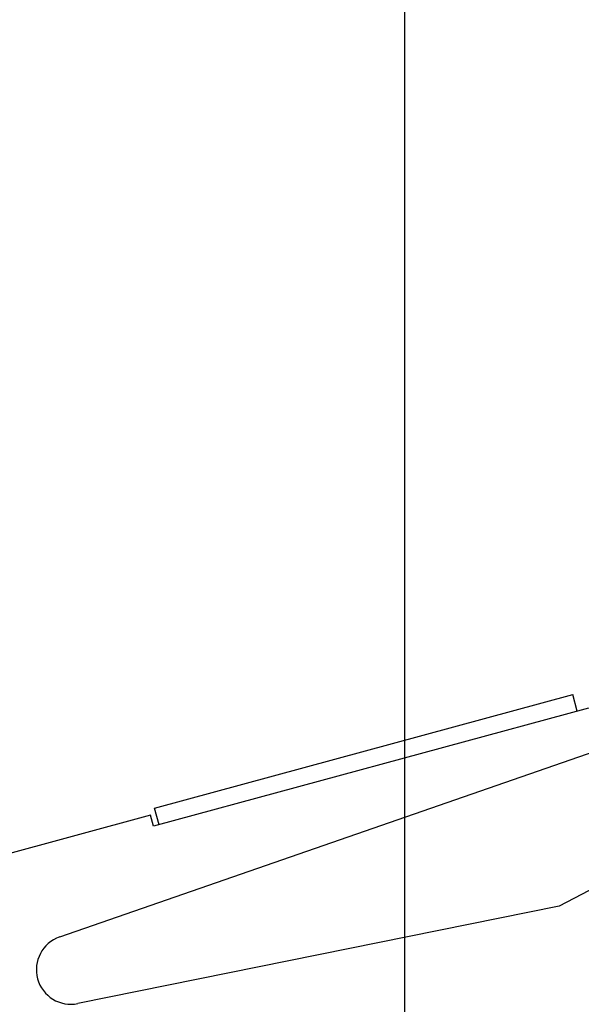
# Model space of a CAD drawing. Header units: inches. Extents: x 0.2 to 16.8, y 0.2 to 10.8.
# Tile 5 of 42: x 8.1 to 8.6, y 3.6 to 4.5. Entities that reach past the tile are written whole.
import ezdxf

# ---------------------------------------------------------------- set-up
doc = ezdxf.new("R2010")
doc.units = ezdxf.units.IN
doc.header["$LTSCALE"] = 0.935
doc.header["$MEASUREMENT"] = 0
doc.layers.get('0').update_dxf_attribs({"linetype": 'CONTINUOUS'})
doc.layers.add('DIMENSIONS', color=7, linetype='CONTINUOUS')
doc.styles.get("Standard").update_dxf_attribs({"font": 'txt', "width": 0.8})
doc.dimstyles.new('DIMSTYLE_1', dxfattribs={"dimtxt": 0.125, "dimasz": 0.18, "dimexe": 0.18, "dimexo": 0.0625, "dimgap": 0.09, "dimtad": 0, "dimtih": 1, "dimtoh": 1, "dimdec": 3, "dimzin": 4, "dimdsep": 46, "dimtxsty": 'STANDARD', "dimblk": '_FILLED', "dimblk1": '_FILLED', "dimblk2": '_FILLED', "dimcen": 0.09, "dimadec": 0, "dimazin": 0, "dimtp": 0.01, "dimtm": 0.01, "dimtfac": 1, "dimtdec": 3, "dimtofl": 0, "dimtmove": 0, "dimatfit": 3, "dimldrblk": '_FILLED', "dimfxl": 1, "dimtolj": 1, "dimtzin": 4, "dimarcsym": 0})

# ---------------------------------------------------------------- blocks, each defined once
blk = doc.blocks.new('*D23')
at = {"layer": 'DIMENSIONS', "color": 2, "linetype": 'CONTINUOUS'}
for p, q in [((8.6575, 5.3208), (8.6575, 5.08797)), ((8.6575, 5.08797), (8.44252, 4.92306)), ((8.44252, 4.92306), (8.44252, 2.62067))]:
    blk.add_line(p, q, dxfattribs=at)
at = {"layer": 'DIMENSIONS', "color": 2, "linetype": 'CONTINUOUS', "insert": (8.38002, 2.55817), "char_height": 0.125, "width": 1.225, "attachment_point": 3, "rotation": 90, "line_spacing_factor": 0.9}
blk.add_mtext('.403{\\Ftxt.shx;\\W1.000000;\\H0.125000; }[10.22]', dxfattribs=at)
blk = doc.blocks.new('_FILLED')
at = {"color": 0, "linetype": 'BYBLOCK'}
blk.add_solid([(0, 0), (-1, 0.1736), (-1, -0.1736)], dxfattribs=at)

msp = doc.modelspace()

# ---------------------------------------------------------------- linework, layer by layer
at = {"color": 7, "linetype": 'CONTINUOUS'}
for p, q in [((8.144, 3.69559), (8.7818, 3.91678)), ((8.22608, 3.8071), (8.58798, 3.90535)), ((8.59191, 3.89087), (8.58798, 3.90535)), ((8.60156, 3.89349), (8.22519, 3.79131)), ((8.79768, 3.83837), (8.57633, 3.72215)), ((8.23001, 3.79262), (8.22608, 3.8071)), ((8.22257, 3.80096), (7.75318, 3.67352)), ((8.22519, 3.79131), (8.22257, 3.80096)), ((8.57633, 3.72215), (8.15978, 3.63784))]:
    msp.add_line(p, q, dxfattribs=at)
msp.add_arc((8.15383, 3.66724), 0.03, 109.12717, 281.44269, dxfattribs=at)

# ---------------------------------------------------------------- dimensions: what is measured, and where the dimension line sits
at = {"layer": 'DIMENSIONS', "color": 2, "linetype": 'CONTINUOUS'}
dim = msp.add_ordinate_dim(feature_location=(8.6574989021, 5.3207987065), offset=(-0.2149800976, -2.7001291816), dtype=0, origin=(9.0600318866, 5.3832987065), dimstyle='DIMSTYLE_1', dxfattribs=at)
dim.commit()
dim.dimension.update_dxf_attribs({"geometry": '*D23', "text_midpoint": (8.5769408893, 1.722170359)})

doc.saveas('drawing.dxf')
